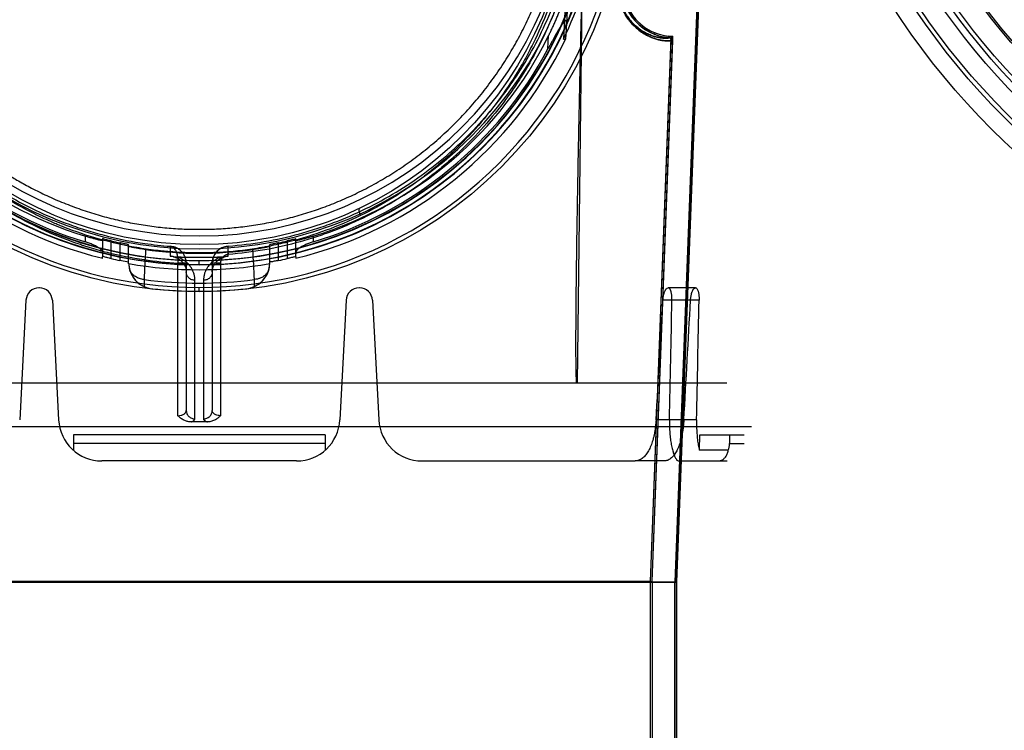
# Model space of a CAD drawing. Header units: millimetres. Extents: x 0 to 297, y 0 to 210.
# Tile 190 of 256: x 56.14 to 57.051, y 159.338 to 159.995. Entities that reach past the tile are written whole.
import ezdxf

# ---------------------------------------------------------------- set-up
doc = ezdxf.new("R2010")
doc.units = ezdxf.units.MM
doc.header["$LTSCALE"] = 16.335
doc.layers.get('0').update_dxf_attribs({"linetype": 'CONTINUOUS'})
for name, color, linetype in [('AXES_REF', 7, 'CONTINUOUS'), ('INTFCLR_1', 7, 'CONTINUOUS'), ('INTFCLR_144815', 7, 'CONTINUOUS'), ('INTFCLR_72935', 7, 'CONTINUOUS')]:
    doc.layers.add(name, color=color, linetype=linetype)

msp = doc.modelspace()

# ---------------------------------------------------------------- linework, layer by layer
at = {"color": 7, "linetype": 'Continuous'}
for centre, radius in [((57.5224, 154.5393), 7.75666), ((57.5224, 154.5393), 7.756), ((57.5224, 154.5393), 7.70633), ((57.5224, 160.3777), 0.684), ((57.5224, 160.3777), 0.668), ((57.5224, 160.3777), 0.6464), ((57.5224, 160.3777), 0.64), ((57.5224, 160.3777), 0.636), ((57.5224, 160.3777), 0.616), ((57.5224, 160.3777), 0.6144)]:
    msp.add_circle(centre, radius, dxfattribs=at)
at = {"color": 9, "linetype": 'Continuous'}
msp.add_circle((57.5224, 160.3777), 0.664, dxfattribs=at)
at = {"color": 7, "linetype": 'Continuous'}
msp.add_arc((57.5224, 154.5393), 7.68, 278.277129, 261.722871, dxfattribs=at)
at = {"layer": 'AXES_REF', "color": 9, "linetype": 'Continuous'}
msp.add_circle((57.5224, 154.5393), 7.07561, dxfattribs=at)
at = {"layer": 'INTFCLR_1', "color": 6, "linetype": 'Continuous'}
for p, q in [((56.78753, 160.5621), (56.74601, 159.47531)), ((56.78894, 160.56203), (56.74742, 159.47529)), ((56.72342, 159.47575), (56.74254, 159.97614)), ((56.72483, 159.47572), (56.74394, 159.97608)), ((55.86493, 159.47529), (56.74742, 159.47529)), ((55.88893, 159.47575), (56.72342, 159.47575)), ((56.72342, 159.02121), (56.72342, 159.47575)), ((56.72342, 159.47573), (56.72483, 159.47573)), ((56.72483, 159.47573), (56.72483, 159.02121)), ((56.74601, 157.33929), (56.74601, 159.4753)), ((56.74742, 159.4753), (56.74601, 159.4753)), ((56.74742, 157.33929), (56.74742, 159.47529))]:
    msp.add_line(p, q, dxfattribs=at)
at = {"layer": 'INTFCLR_1', "color": 9, "linetype": 'Continuous'}
for p, q in [((56.74035, 159.97862), (56.74047, 159.98003)), ((56.74394, 159.97608), (56.74254, 159.97614))]:
    msp.add_line(p, q, dxfattribs=at)
msp.add_circle((56.30618, 160.1313), 0.344, dxfattribs=at)
at = {"layer": 'INTFCLR_1', "color": 6, "linetype": 'Continuous'}
for centre, radius, start, end in [((56.74448, 160.02603), 0.04758, 177.81203, 265.01975), ((56.74448, 160.02603), 0.04617, 177.81203, 265.01975), ((56.74014, 159.97623), 0.0024, 357.808, 85.0163), ((56.74014, 159.97623), 0.00381, 357.808, 85.01708)]:
    msp.add_arc(centre, radius, start, end, dxfattribs=at)
at = {"layer": 'INTFCLR_1', "color": 9, "linetype": 'Continuous'}
for points, knots in [([(56.15689, 160.44914), (56.15947, 160.45039), (56.16468, 160.45285), (56.17524, 160.45751), (56.19414, 160.465), (56.21647, 160.47193), (56.23648, 160.47648), (56.24667, 160.47838), (56.25256, 160.47936), (56.26731, 160.48161), (56.29256, 160.48396), (56.32239, 160.48358), (56.34168, 160.48181), (56.35059, 160.4807), (56.35652, 160.47988), (56.37258, 160.47733), (56.39833, 160.47151), (56.42326, 160.4631), (56.43801, 160.45706), (56.44331, 160.45477), (56.45116, 160.45126), (56.46768, 160.44325), (56.49188, 160.42922), (56.51442, 160.41305), (56.52817, 160.40161), (56.53434, 160.39617), (56.5384, 160.3925), (56.54928, 160.38231), (56.566, 160.3647), (56.58599, 160.33934), (56.60066, 160.31674), (56.60986, 160.30018), (56.61484, 160.29044), (56.62204, 160.2755), (56.63162, 160.25221), (56.63986, 160.2252), (56.64399, 160.20707), (56.64567, 160.19849), (56.64674, 160.19267), (56.64939, 160.1765), (56.65149, 160.15559), (56.65201, 160.13453), (56.65186, 160.12387), (56.65166, 160.11774), (56.65097, 160.10256), (56.64894, 160.08295), (56.64519, 160.06217), (56.64293, 160.05193), (56.64154, 160.04612), (56.63936, 160.0375), (56.63573, 160.02482), (56.6283, 160.00299), (56.61941, 159.98198), (56.61041, 159.96435), (56.60496, 159.95454), (56.59653, 159.9402), (56.58273, 159.91959), (56.56187, 159.894), (56.5445, 159.87636), (56.53221, 159.86528), (56.52379, 159.85804), (56.50855, 159.84588), (56.48535, 159.82996), (56.46557, 159.81907), (56.45535, 159.81409)], [0, 0, 0, 0, 0.007849, 0.015756, 0.031597, 0.063481, 0.079626, 0.08777, 0.091863, 0.095966, 0.128601, 0.161144, 0.1775, 0.181606, 0.185715, 0.19389, 0.226106, 0.257861, 0.265773, 0.269729, 0.273679, 0.289316, 0.319969, 0.350132, 0.365145, 0.368898, 0.372652, 0.380132, 0.4097, 0.43901, 0.468442, 0.483336, 0.490852, 0.498397, 0.528733, 0.55969, 0.575573, 0.5796, 0.583649, 0.591766, 0.624461, 0.641049, 0.649425, 0.653635, 0.657838, 0.691042, 0.707462, 0.715648, 0.719738, 0.723825, 0.739972, 0.755825, 0.786932, 0.802323, 0.810003, 0.817649, 0.847851, 0.877797, 0.907903, 0.915501, 0.923101, 0.938303, 0.968875, 1, 1, 1, 1]), ([(56.45535, 159.81409), (56.44497, 159.80903), (56.42358, 159.79991), (56.39571, 159.79126), (56.3771, 159.78703), (56.36836, 159.78534), (56.36248, 159.78429), (56.34634, 159.78172), (56.31964, 159.77924), (56.29281, 159.77959), (56.27646, 159.78088), (56.27048, 159.78148), (56.26158, 159.78248), (56.24257, 159.78525), (56.21389, 159.79176), (56.1903, 159.79974), (56.1768, 159.80519), (56.17146, 159.80743), (56.16226, 159.81149), (56.14442, 159.82017), (56.12011, 159.83433), (56.09966, 159.84906), (56.08781, 159.85875), (56.08356, 159.86234), (56.07729, 159.86778), (56.06417, 159.87987), (56.04538, 159.89982), (56.02514, 159.9258), (56.01254, 159.94552), (56.00571, 159.95758), (56.003, 159.96249), (55.99839, 159.97121), (55.98975, 159.9891), (55.98129, 160.01039), (55.97431, 160.03249), (55.96828, 160.05549), (55.96286, 160.08514), (55.9608, 160.1108), (55.96046, 160.12601), (55.9604, 160.13213), (55.9605, 160.14277), (55.9615, 160.16374), (55.96406, 160.18449), (55.96706, 160.20051), (55.96824, 160.20627), (55.97011, 160.21477), (55.97325, 160.22729), (55.97819, 160.2436), (55.98566, 160.2646), (55.99343, 160.28238), (56.00091, 160.2971), (56.00609, 160.30672), (56.01563, 160.32308), (56.03078, 160.34537), (56.05133, 160.37033), (56.06845, 160.3876), (56.07957, 160.39757), (56.08372, 160.40116), (56.09003, 160.40649), (56.1041, 160.41767), (56.12713, 160.43342), (56.14676, 160.4442), (56.15689, 160.44914)], [0, 0, 0, 0, 0.031606, 0.063541, 0.079757, 0.083844, 0.087932, 0.096091, 0.128599, 0.161199, 0.16941, 0.173526, 0.177634, 0.193938, 0.226105, 0.258014, 0.262001, 0.265973, 0.273871, 0.289503, 0.320291, 0.350775, 0.358393, 0.362204, 0.366006, 0.381117, 0.411045, 0.440926, 0.47118, 0.475013, 0.478858, 0.486558, 0.501998, 0.53324, 0.549182, 0.565432, 0.598332, 0.631573, 0.635773, 0.63998, 0.648349, 0.664897, 0.697432, 0.705494, 0.709518, 0.713525, 0.729332, 0.744851, 0.760155, 0.790361, 0.797875, 0.805379, 0.820265, 0.849707, 0.879054, 0.908684, 0.916183, 0.91995, 0.923718, 0.938799, 0.96913, 1, 1, 1, 1]), ([(56.74254, 159.97614), (56.74253, 159.97603), (56.74214, 159.97581), (56.74095, 159.97562), (56.73897, 159.97556), (56.73645, 159.97573), (56.73381, 159.97608), (56.73069, 159.97672), (56.7278, 159.97756), (56.72527, 159.97846), (56.7224, 159.97964), (56.71853, 159.98158), (56.71365, 159.98472), (56.7095, 159.98819), (56.70612, 159.99167), (56.70347, 159.99485), (56.70136, 159.99787), (56.69973, 160.00059), (56.69806, 160.0037), (56.69656, 160.00711), (56.69547, 160.01032), (56.69488, 160.01231), (56.69433, 160.01443), (56.69387, 160.01663), (56.69352, 160.0189), (56.69308, 160.02249), (56.69298, 160.02554), (56.69307, 160.02798)], [0, 0, 0, 0, 0.004155, 0.013258, 0.048124, 0.074832, 0.107709, 0.147029, 0.19327, 0.219188, 0.246972, 0.308569, 0.37948, 0.462232, 0.509064, 0.559896, 0.615697, 0.64592, 0.677862, 0.746649, 0.784116, 0.803778, 0.823899, 0.865545, 0.887177, 0.909299, 1, 1, 1, 1]), ([(56.74035, 159.97862), (56.74034, 159.97851), (56.73998, 159.9783), (56.73884, 159.97809), (56.73696, 159.97802), (56.73457, 159.97817), (56.73206, 159.97849), (56.7291, 159.9791), (56.72636, 159.97988), (56.72396, 159.98074), (56.72123, 159.98186), (56.71756, 159.9837), (56.71292, 159.98669), (56.70897, 159.98999), (56.70576, 159.99331), (56.70324, 159.99635), (56.70124, 159.99923), (56.69968, 160.00183), (56.6981, 160.00479), (56.69667, 160.00805), (56.69563, 160.01111), (56.69507, 160.01302), (56.69455, 160.01504), (56.69411, 160.01714), (56.69378, 160.01931), (56.69336, 160.02274), (56.69326, 160.02565), (56.69335, 160.02798)], [0, 0, 0, 0, 0.004254, 0.013361, 0.048125, 0.074728, 0.107477, 0.146652, 0.192739, 0.218578, 0.246284, 0.307737, 0.37853, 0.461214, 0.50804, 0.558892, 0.614745, 0.645008, 0.677002, 0.745928, 0.783484, 0.803197, 0.823372, 0.865134, 0.88683, 0.909017, 1, 1, 1, 1]), ([(56.45535, 159.81409), (56.45474, 159.81555), (56.45403, 159.81749), (56.45394, 159.82065), (56.45467, 159.821)], [0, 0, 0, 0, 0.664388, 1, 1, 1, 1])]:
    msp.add_open_spline(points, degree=3, knots=knots, dxfattribs=at)
at = {"layer": 'INTFCLR_144815', "color": 9, "linetype": 'Continuous'}
for p, q in [((56.66113, 160.10952), (56.65557, 159.6593)), ((56.64759, 160.02603), (56.64583, 159.99169)), ((56.62861, 159.96814), (56.62924, 159.98046)), ((56.20088, 159.78977), (56.20088, 159.79504)), ((56.21688, 159.79257), (56.21688, 159.77607)), ((56.22488, 159.77434), (56.22488, 159.79075)), ((56.23288, 159.78898), (56.23288, 159.77265)), ((56.24088, 159.76945), (56.24088, 159.78726)), ((56.37147, 159.76945), (56.37147, 159.78726)), ((56.37947, 159.77265), (56.37947, 159.78898)), ((56.38747, 159.79075), (56.38747, 159.77434)), ((56.39547, 159.77607), (56.39547, 159.79257)), ((56.41147, 159.79504), (56.41147, 159.78977)), ((56.27938, 159.78576), (56.27936, 159.77658)), ((56.333, 159.77658), (56.33297, 159.7859)), ((56.2865, 159.77058), (56.28648, 159.76986)), ((56.28648, 159.62913), (56.28648, 159.76986)), ((56.29418, 159.76994), (56.29418, 159.63392)), ((56.30618, 159.76882), (56.30618, 159.77275)), ((56.31818, 159.76994), (56.31818, 159.63392)), ((56.32587, 159.77022), (56.32587, 159.62913)), ((56.25514, 159.75504), (56.25517, 159.74849)), ((56.30218, 159.62621), (56.30218, 159.75429)), ((56.31018, 159.75429), (56.31018, 159.62621)), ((56.35718, 159.74849), (56.35721, 159.75504)), ((56.26229, 159.74655), (56.26234, 159.74655)), ((56.30618, 159.74368), (56.30618, 159.74761)), ((56.35001, 159.74655), (56.35006, 159.74655)), ((56.76509, 159.7473), (56.73964, 159.7473)), ((56.76837, 159.73593), (56.73493, 159.73593)), ((56.76602, 159.62521), (56.72857, 159.62521)), ((56.4225, 159.6033), (56.18985, 159.6033)), ((56.79657, 159.6033), (56.81018, 159.6033)), ((56.39622, 159.5873), (56.21613, 159.5873)), ((56.7359, 159.5873), (56.70911, 159.5873)), ((56.74965, 159.5873), (56.79418, 159.5873))]:
    msp.add_line(p, q, dxfattribs=at)
at = {"layer": 'INTFCLR_144815', "color": 6, "linetype": 'Continuous'}
for p, q in [((56.64541, 160.02565), (56.64293, 159.97713)), ((56.64584, 159.99171), (56.64478, 159.97712)), ((56.64293, 159.97713), (56.64417, 159.97713)), ((56.21688, 159.77463), (56.21688, 159.77607)), ((56.24088, 159.771), (56.23288, 159.77265)), ((56.24095, 159.76939), (56.24088, 159.76945)), ((56.24102, 159.76976), (56.24095, 159.76939)), ((56.28198, 159.77616), (56.28024, 159.77649)), ((56.28616, 159.77559), (56.32619, 159.77559)), ((56.333, 159.77658), (56.33124, 159.77635)), ((56.3714, 159.76939), (56.37134, 159.76976)), ((56.37147, 159.76945), (56.3714, 159.76939)), ((56.39547, 159.77607), (56.39547, 159.77463)), ((56.1584, 159.7473), (56.15795, 159.7473)), ((56.4544, 159.7473), (56.45395, 159.7473)), ((56.14597, 159.73593), (56.14016, 159.62521)), ((56.17039, 159.73593), (56.17619, 159.62521)), ((56.44197, 159.73593), (56.43616, 159.62521)), ((56.46639, 159.73593), (56.47219, 159.62521)), ((56.79405, 159.6593), (55.8183, 159.6593)), ((55.79569, 159.6193), (56.81667, 159.6193)), ((56.18985, 159.6113), (56.18985, 159.59715)), ((56.4225, 159.6113), (56.18985, 159.6113)), ((56.4225, 159.6113), (56.4225, 159.59715)), ((56.76865, 159.59715), (56.76916, 159.6113)), ((56.76916, 159.6113), (56.81018, 159.6113)), ((56.79657, 159.6113), (56.79657, 159.6033)), ((56.7953, 159.59715), (56.76865, 159.59715)), ((56.51213, 159.5873), (56.70911, 159.5873))]:
    msp.add_line(p, q, dxfattribs=at)
at = {"layer": 'INTFCLR_144815', "color": 9, "linetype": 'Continuous'}
msp.add_circle((56.30618, 160.1393), 0.39562, dxfattribs=at)
for centre, radius, start, end in [((56.30618, 160.13923), 0.39162, 179.98979, 0.01021), ((56.30618, 160.13948), 0.37099, 180.02823, 359.97177), ((56.30618, 160.13926), 0.37044, 179.99334, 0.00666), ((56.30618, 160.13941), 0.36699, 180.01764, 359.98236), ((56.30618, 160.13919), 0.36644, 179.98235, 0.01765), ((62.14918, 159.46204), 5.90132, 176.884834, 177.154064), ((50.50693, 159.4643), 5.85751, 2.845058, 3.116302), ((56.30618, 160.1393), 0.38763, 262.43413, 277.56587)]:
    msp.add_arc(centre, radius, start, end, dxfattribs=at)
at = {"layer": 'INTFCLR_144815', "color": 6, "linetype": 'Continuous'}
for centre, radius, start, end in [((56.30618, 160.1393), 0.356, 180.05101, 359.94899), ((56.30618, 160.1393), 0.344, 180, 360), ((56.30618, 160.1393), 0.37377, 334.28664, 348.71221), ((56.30618, 160.1393), 0.36, 206.18132, 252.99369), ((56.30618, 160.1393), 0.36, 287.00631, 333.81868), ((56.30618, 160.1393), 0.37544, 205.59168, 256.24143), ((56.30618, 160.1393), 0.37544, 283.75857, 334.40832), ((56.30618, 160.1393), 0.36505, 207.96066, 253.23575), ((56.30618, 160.1393), 0.36505, 286.76425, 332.03934), ((56.30618, 160.1393), 0.35791, 256.87173, 258.1834), ((56.30618, 160.1393), 0.35791, 281.8166, 283.12827), ((56.30618, 160.1393), 0.36, 262.08132, 277.91868), ((56.30618, 160.1393), 0.37391, 257.4429, 258.69588), ((56.26499, 159.77042), 0.02406, 182.45064, 197.10094), ((56.265, 159.77039), 0.02399, 181.50891, 263.63515), ((56.30618, 160.1393), 0.37524, 260, 280), ((56.30618, 160.1393), 0.36371, 265.77113, 274.22887), ((56.34735, 159.77039), 0.02399, 276.36487, 358.4911), ((56.34737, 159.77042), 0.02406, 342.89696, 357.55305), ((56.30618, 160.1393), 0.37391, 281.30412, 282.5571), ((56.26493, 159.77041), 0.024, 197.11863, 245.99454), ((56.34742, 159.77041), 0.024, 294.00662, 342.88024), ((56.15795, 159.7353), 0.012, 90, 177), ((56.1584, 159.7353), 0.012, 3, 90), ((56.26496, 159.77045), 0.02405, 245.96912, 263.61903), ((56.30618, 160.1393), 0.39519, 263.62775, 276.37225), ((56.34739, 159.77046), 0.02406, 276.38442, 294.0274), ((56.45395, 159.7353), 0.012, 90, 177), ((56.4544, 159.7353), 0.012, 3, 90), ((56.21613, 159.6273), 0.04, 183, 270), ((56.39622, 159.6273), 0.04, 270, 357), ((56.51213, 159.6273), 0.04, 183, 270), ((56.78094, 159.60331), 0.01563, 336.8007, 359.97419)]:
    msp.add_arc(centre, radius, start, end, dxfattribs=at)
at = {"layer": 'INTFCLR_144815', "color": 7, "linetype": 'Continuous'}
msp.add_arc((56.33418, 159.76994), 0.016, 94.34952, 179.98558, dxfattribs=at)
at = {"layer": 'INTFCLR_144815', "color": 6, "linetype": 'Continuous'}
for centre, major_axis, ratio, start_param, end_param in [((56.30618, 175.7006), (0, 19.37135), 0.039078, -2.549643, -2.539476), ((56.30618, 165.54243), (0, 12.60267), 0.039078, -2.059545, -2.04962), ((56.30618, 176.24975), (0, 20.19549), 0.039078, -2.537787, -2.528198), ((56.30618, 166.09157), (0, 13.42681), 0.039078, -2.073277, -2.063892), ((56.30618, 159.48225), (0.50568, 0), 0.2791, 7.838988, 7.868975)]:
    msp.add_ellipse(centre, major_axis=major_axis, ratio=ratio, start_param=start_param, end_param=end_param, dxfattribs=at)
for points, knots in [([(55.97032, 160.1393), (55.97033, 160.13439), (55.97055, 160.12456), (55.97152, 160.10982), (55.97313, 160.09507), (55.97541, 160.08026), (55.97838, 160.06536), (55.98208, 160.05033), (55.98657, 160.03517), (55.99188, 160.01989), (55.99793, 160.00489), (56.00433, 159.99094), (56.01064, 159.97865), (56.01652, 159.96817), (56.02197, 159.95918), (56.02699, 159.95142), (56.0316, 159.94468), (56.0358, 159.93881), (56.03963, 159.9337), (56.0431, 159.92923), (56.04626, 159.92528), (56.04936, 159.92152), (56.05255, 159.91777), (56.05578, 159.91408), (56.05882, 159.9107), (56.06154, 159.90776), (56.06397, 159.9052), (56.06613, 159.90295), (56.06816, 159.90088), (56.07023, 159.89882), (56.07249, 159.89659), (56.07502, 159.89414), (56.07787, 159.89145), (56.08108, 159.8885), (56.08469, 159.88526), (56.08876, 159.88172), (56.09336, 159.87785), (56.09857, 159.87364), (56.10447, 159.86907), (56.1112, 159.86411), (56.1189, 159.85873), (56.12779, 159.85292), (56.13805, 159.84668), (56.15001, 159.84003), (56.16376, 159.83313), (56.17886, 159.82646), (56.19463, 159.82044), (56.21049, 159.81527), (56.2264, 159.81094), (56.24235, 159.80744), (56.25833, 159.80473), (56.2743, 159.80281), (56.29025, 159.80167), (56.30088, 159.80142), (56.30618, 159.80142)], [0, 0, 0, 0, 0.027843, 0.055729, 0.0837, 0.111979, 0.140633, 0.169847, 0.199686, 0.230233, 0.261559, 0.291326, 0.317258, 0.339821, 0.35948, 0.37686, 0.392208, 0.405789, 0.417775, 0.428414, 0.437851, 0.446463, 0.456046, 0.465752, 0.474299, 0.481796, 0.488459, 0.494325, 0.499472, 0.504892, 0.510881, 0.517494, 0.524864, 0.533084, 0.542211, 0.552379, 0.563667, 0.576283, 0.590323, 0.605983, 0.623666, 0.643617, 0.666177, 0.691756, 0.721164, 0.753357, 0.785315, 0.816822, 0.847918, 0.878785, 0.909337, 0.939773, 0.969957, 1, 1, 1, 1]), ([(56.30618, 159.80142), (56.30886, 159.80142), (56.31423, 159.80148), (56.32228, 159.80177), (56.33033, 159.80226), (56.33837, 159.80294), (56.34642, 159.80382), (56.35447, 159.80489), (56.36251, 159.80617), (56.37055, 159.80764), (56.37858, 159.80932), (56.38661, 159.81121), (56.39462, 159.8133), (56.40263, 159.81561), (56.41063, 159.81812), (56.41861, 159.82086), (56.42657, 159.82382), (56.43451, 159.827), (56.44242, 159.83041), (56.45031, 159.83405), (56.45815, 159.83793), (56.46595, 159.84204), (56.47371, 159.84639), (56.4814, 159.85098), (56.48903, 159.85581), (56.49659, 159.86089), (56.50406, 159.86621), (56.51143, 159.87178), (56.51869, 159.87758), (56.52583, 159.88362), (56.53284, 159.88988), (56.53969, 159.89637), (56.54639, 159.90307), (56.5529, 159.90997), (56.55922, 159.91705), (56.56533, 159.9243), (56.57123, 159.93171), (56.57689, 159.93924), (56.58231, 159.9469), (56.58748, 159.95464), (56.5924, 159.96246), (56.59705, 159.97033), (56.60145, 159.97824), (56.60558, 159.98617), (56.60945, 159.99409), (56.61306, 160.002), (56.61643, 160.00988), (56.61955, 160.01774), (56.62244, 160.02557), (56.6251, 160.03336), (56.62754, 160.04111), (56.62977, 160.04883), (56.63179, 160.05652), (56.63362, 160.06416), (56.63525, 160.07177), (56.6367, 160.07935), (56.63797, 160.0869), (56.63906, 160.09442), (56.63997, 160.10192), (56.64072, 160.1094), (56.6413, 160.11688), (56.64172, 160.12435), (56.64197, 160.13182), (56.64203, 160.13681), (56.64203, 160.1393)], [0, 0, 0, 0, 0.015212, 0.030431, 0.045667, 0.060928, 0.076222, 0.091556, 0.10694, 0.12238, 0.137885, 0.153462, 0.16912, 0.184865, 0.200705, 0.216645, 0.232694, 0.248855, 0.265137, 0.281542, 0.298076, 0.314741, 0.33154, 0.348474, 0.365542, 0.382744, 0.400075, 0.41753, 0.4351, 0.452774, 0.470541, 0.488383, 0.506283, 0.524217, 0.542164, 0.560097, 0.577989, 0.595814, 0.613542, 0.631149, 0.648609, 0.665902, 0.683005, 0.699898, 0.716561, 0.732992, 0.74919, 0.765164, 0.780921, 0.796475, 0.811835, 0.827015, 0.842026, 0.85688, 0.871586, 0.88616, 0.900615, 0.914969, 0.929241, 0.943448, 0.957609, 0.971743, 0.985867, 1, 1, 1, 1]), ([(56.62924, 159.98046), (56.62978, 159.98157), (56.63088, 159.98382), (56.63251, 159.98729), (56.63415, 159.99086), (56.63575, 159.99449), (56.63731, 159.99811), (56.63878, 160.00164), (56.64013, 160.00498), (56.64132, 160.00804), (56.64235, 160.01074), (56.64322, 160.01308), (56.64396, 160.01511), (56.64458, 160.01687), (56.64511, 160.01838), (56.64557, 160.0197), (56.64602, 160.02107), (56.64657, 160.02252), (56.64681, 160.02395), (56.64833, 160.02616), (56.64759, 160.02603)], [0, 0, 0, 0, 0.075028, 0.153189, 0.2335, 0.314736, 0.39538, 0.473764, 0.548071, 0.615426, 0.673893, 0.724368, 0.76795, 0.805581, 0.838061, 0.866, 0.889911, 0.927583, 0.954186, 1, 1, 1, 1]), ([(56.65514, 159.6593), (56.6551, 159.65972), (56.65504, 159.6606), (56.65496, 159.66199), (56.65489, 159.66353), (56.65482, 159.66523), (56.65477, 159.66709), (56.65472, 159.66913), (56.65468, 159.67136), (56.65464, 159.67378), (56.6546, 159.67643), (56.65457, 159.67931), (56.65455, 159.68244), (56.65453, 159.68585), (56.65452, 159.68955), (56.65451, 159.69357), (56.65452, 159.69794), (56.65452, 159.70268), (56.65454, 159.70783), (56.65457, 159.71343), (56.6546, 159.71951), (56.65465, 159.72612), (56.65471, 159.7333), (56.65479, 159.7411), (56.65487, 159.74959), (56.65498, 159.75882), (56.65511, 159.76886), (56.65525, 159.77979), (56.65542, 159.7917), (56.65562, 159.80466), (56.65585, 159.8188), (56.65611, 159.83422), (56.65641, 159.85105), (56.65675, 159.86943), (56.65714, 159.88952), (56.65759, 159.9115), (56.6581, 159.93555), (56.65868, 159.96191), (56.65935, 159.99084), (56.65984, 160.011), (56.6601, 160.02156)], [0, 0, 0, 0, 0.003464, 0.007315, 0.01157, 0.016251, 0.021384, 0.026997, 0.033127, 0.039813, 0.047097, 0.055027, 0.063654, 0.073034, 0.083227, 0.094299, 0.106326, 0.119389, 0.133577, 0.14899, 0.165735, 0.183928, 0.203697, 0.22518, 0.248542, 0.273959, 0.301612, 0.331704, 0.364474, 0.400178, 0.439092, 0.481537, 0.527863, 0.57846, 0.633761, 0.694248, 0.760453, 0.832985, 0.912555, 1, 1, 1, 1]), ([(56.64583, 159.99169), (56.64587, 159.99217), (56.64586, 159.99298), (56.64579, 159.99455), (56.64422, 159.9944), (56.64339, 159.99333), (56.6424, 159.99219), (56.64137, 159.9907), (56.64042, 159.98926), (56.63952, 159.9878), (56.6387, 159.98644), (56.63778, 159.98487), (56.63675, 159.98308), (56.63561, 159.98106), (56.63436, 159.97881), (56.63302, 159.97637), (56.6316, 159.97374), (56.63012, 159.97098), (56.62912, 159.9691), (56.62861, 159.96814)], [0, 0, 0, 0, 0.042108, 0.077133, 0.1095, 0.146799, 0.194541, 0.241234, 0.304895, 0.344659, 0.390621, 0.443391, 0.503384, 0.570825, 0.645529, 0.726883, 0.814136, 0.90581, 1, 1, 1, 1]), ([(56.21688, 159.79084), (56.21688, 159.79031), (56.21492, 159.79146), (56.21376, 159.79143), (56.21224, 159.79187), (56.21094, 159.79218), (56.20948, 159.79257), (56.20791, 159.793), (56.20625, 159.79346), (56.20451, 159.79396), (56.20271, 159.79449), (56.2015, 159.79485), (56.20088, 159.79504)], [0, 0, 0, 0, 0.094652, 0.210363, 0.283555, 0.366209, 0.457034, 0.555573, 0.660385, 0.770398, 0.884096, 1, 1, 1, 1]), ([(56.21688, 159.77998), (56.21688, 159.78045), (56.21651, 159.78138), (56.21566, 159.78239), (56.2147, 159.78326), (56.21366, 159.78405), (56.21245, 159.78485), (56.21108, 159.78564), (56.20957, 159.78642), (56.20796, 159.78717), (56.20625, 159.78789), (56.20449, 159.78857), (56.2027, 159.7892), (56.20149, 159.78959), (56.20088, 159.78977)], [0, 0, 0, 0, 0.072537, 0.145982, 0.205315, 0.272746, 0.347804, 0.429705, 0.517462, 0.609904, 0.705744, 0.803617, 0.902147, 1, 1, 1, 1]), ([(56.22488, 159.79075), (56.22453, 159.79083), (56.22383, 159.791), (56.22249, 159.7913), (56.22086, 159.79176), (56.21922, 159.79183), (56.21688, 159.79335), (56.21688, 159.79257)], [0, 0, 0, 0, 0.132844, 0.263378, 0.507634, 0.714909, 1, 1, 1, 1]), ([(56.24088, 159.78726), (56.24088, 159.78762), (56.23958, 159.7874), (56.23851, 159.78788), (56.23679, 159.78814), (56.23528, 159.78848), (56.23393, 159.78876), (56.23324, 159.7889), (56.23288, 159.78898)], [0, 0, 0, 0, 0.132946, 0.290272, 0.496687, 0.738969, 0.868292, 1, 1, 1, 1]), ([(56.37947, 159.78898), (56.37912, 159.7889), (56.37842, 159.78876), (56.37707, 159.78848), (56.37556, 159.78814), (56.37384, 159.78788), (56.37277, 159.7874), (56.37147, 159.78762), (56.37147, 159.78726)], [0, 0, 0, 0, 0.131659, 0.26102, 0.503336, 0.709971, 0.867338, 1, 1, 1, 1]), ([(56.39547, 159.79257), (56.39547, 159.79292), (56.39416, 159.79213), (56.39312, 159.79214), (56.3914, 159.79164), (56.38988, 159.79132), (56.38852, 159.79099), (56.38782, 159.79083), (56.38747, 159.79075)], [0, 0, 0, 0, 0.129117, 0.285328, 0.492152, 0.736355, 0.86696, 1, 1, 1, 1]), ([(56.41147, 159.79504), (56.41086, 159.79485), (56.40964, 159.79449), (56.40784, 159.79396), (56.4061, 159.79346), (56.40443, 159.79299), (56.40286, 159.79257), (56.4014, 159.79218), (56.4001, 159.79186), (56.39858, 159.79143), (56.39742, 159.79146), (56.39547, 159.79032), (56.39547, 159.79084)], [0, 0, 0, 0, 0.11577, 0.229644, 0.339892, 0.444916, 0.543679, 0.634698, 0.717445, 0.790614, 0.906055, 1, 1, 1, 1]), ([(56.41147, 159.78977), (56.41088, 159.78959), (56.40972, 159.78922), (56.40799, 159.78862), (56.40629, 159.78797), (56.40465, 159.78728), (56.40307, 159.78656), (56.4016, 159.78581), (56.40024, 159.78505), (56.39903, 159.78428), (56.39797, 159.78352), (56.39687, 159.78257), (56.39588, 159.78149), (56.39547, 159.78043), (56.39547, 159.77998)], [0, 0, 0, 0, 0.094411, 0.188973, 0.283342, 0.375792, 0.46546, 0.551126, 0.631657, 0.706146, 0.773699, 0.833738, 0.930349, 1, 1, 1, 1]), ([(56.25658, 159.78273), (56.25599, 159.78281), (56.25481, 159.78298), (56.25307, 159.78324), (56.25137, 159.78351), (56.24974, 159.78377), (56.24821, 159.78404), (56.24678, 159.78429), (56.24549, 159.78454), (56.24399, 159.78478), (56.2428, 159.78532), (56.24088, 159.78502), (56.24088, 159.78555)], [0, 0, 0, 0, 0.112443, 0.223468, 0.33158, 0.435316, 0.53342, 0.624661, 0.708034, 0.782373, 0.900771, 1, 1, 1, 1]), ([(56.37147, 159.78555), (56.37147, 159.78502), (56.36955, 159.78532), (56.36836, 159.78477), (56.36685, 159.78454), (56.36557, 159.78429), (56.36414, 159.78404), (56.3626, 159.78377), (56.36098, 159.78351), (56.35928, 159.78324), (56.35754, 159.78298), (56.35636, 159.78281), (56.35577, 159.78273)], [0, 0, 0, 0, 0.099657, 0.218185, 0.292539, 0.375875, 0.467045, 0.565104, 0.668813, 0.776821, 0.887679, 1, 1, 1, 1]), ([(56.22488, 159.77434), (56.22453, 159.77442), (56.22383, 159.77457), (56.22249, 159.77486), (56.22086, 159.77531), (56.21922, 159.77536), (56.21688, 159.77685), (56.21688, 159.77607)], [0, 0, 0, 0, 0.132666, 0.263032, 0.507053, 0.71431, 1, 1, 1, 1]), ([(56.28616, 159.77559), (56.28574, 159.77559), (56.28485, 159.77563), (56.28345, 159.77583), (56.28249, 159.77604), (56.28198, 159.77616)], [0, 0, 0, 0, 0.298619, 0.630232, 1, 1, 1, 1]), ([(56.33037, 159.77616), (56.32986, 159.77604), (56.3289, 159.77583), (56.3275, 159.77563), (56.32661, 159.77559), (56.32619, 159.77559)], [0, 0, 0, 0, 0.36917, 0.701355, 1, 1, 1, 1]), ([(56.37947, 159.77265), (56.37912, 159.77258), (56.37808, 159.77237), (56.37648, 159.77203), (56.37461, 159.77175), (56.37326, 159.7712), (56.37147, 159.77155), (56.37147, 159.771)], [0, 0, 0, 0, 0.131533, 0.385401, 0.611667, 0.795278, 1, 1, 1, 1]), ([(56.39547, 159.77607), (56.39547, 159.77642), (56.39415, 159.77565), (56.39311, 159.77567), (56.39139, 159.77519), (56.38988, 159.77488), (56.38852, 159.77457), (56.38782, 159.77442), (56.38747, 159.77434)], [0, 0, 0, 0, 0.129494, 0.285932, 0.492788, 0.736757, 0.867174, 1, 1, 1, 1]), ([(56.73493, 159.73593), (56.73495, 159.73633), (56.73502, 159.73714), (56.73515, 159.73833), (56.73533, 159.7395), (56.73556, 159.74063), (56.73582, 159.7417), (56.73612, 159.74272), (56.73646, 159.74367), (56.73682, 159.74452), (56.73721, 159.74527), (56.7377, 159.74604), (56.73839, 159.74686), (56.73919, 159.7473), (56.73964, 159.7473)], [0, 0, 0, 0, 0.094333, 0.186969, 0.278449, 0.367421, 0.453162, 0.535157, 0.612862, 0.685186, 0.750546, 0.809328, 0.894703, 1, 1, 1, 1]), ([(56.74328, 159.73593), (56.74329, 159.73635), (56.74329, 159.73719), (56.74325, 159.73843), (56.74318, 159.73963), (56.74306, 159.74079), (56.74289, 159.7419), (56.74269, 159.74293), (56.74245, 159.74387), (56.74217, 159.74473), (56.74186, 159.74548), (56.74142, 159.74627), (56.74081, 159.74702), (56.74011, 159.7473), (56.7398, 159.7473)], [0, 0, 0, 0, 0.100465, 0.199367, 0.295806, 0.38867, 0.477251, 0.560814, 0.638569, 0.710087, 0.774495, 0.831939, 0.925614, 1, 1, 1, 1]), ([(56.76048, 159.73593), (56.7605, 159.73634), (56.76056, 159.73715), (56.7607, 159.73836), (56.76087, 159.73953), (56.76109, 159.74067), (56.76134, 159.74175), (56.76163, 159.74277), (56.76195, 159.74371), (56.7623, 159.74457), (56.76267, 159.74531), (56.76313, 159.74606), (56.76376, 159.74686), (56.76451, 159.7473), (56.76495, 159.7473)], [0, 0, 0, 0, 0.0962, 0.190631, 0.283722, 0.374118, 0.461022, 0.54387, 0.622044, 0.694481, 0.759635, 0.816851, 0.898173, 1, 1, 1, 1]), ([(56.76509, 159.7473), (56.76539, 159.7473), (56.76606, 159.74702), (56.76679, 159.74605), (56.76727, 159.74496), (56.7676, 159.74387), (56.76782, 159.74292), (56.76801, 159.74189), (56.76816, 159.74079), (56.76828, 159.73963), (56.76835, 159.73842), (56.76838, 159.73718), (56.76838, 159.73635), (56.76837, 159.73593)], [0, 0, 0, 0, 0.071007, 0.162974, 0.284549, 0.356475, 0.434855, 0.519186, 0.608646, 0.702407, 0.799593, 0.899076, 1, 1, 1, 1]), ([(56.29859, 159.62337), (56.29812, 159.62336), (56.29717, 159.62341), (56.29573, 159.62365), (56.29426, 159.62404), (56.29276, 159.62462), (56.29125, 159.62538), (56.2897, 159.62637), (56.28809, 159.62762), (56.28703, 159.6286), (56.28648, 159.62913)], [0, 0, 0, 0, 0.102635, 0.207436, 0.318189, 0.433637, 0.556034, 0.686701, 0.833208, 1, 1, 1, 1]), ([(56.32587, 159.62913), (56.32552, 159.62879), (56.32485, 159.62816), (56.32386, 159.62731), (56.32293, 159.62659), (56.32175, 159.62578), (56.32033, 159.62496), (56.31862, 159.62422), (56.31696, 159.62371), (56.31534, 159.62343), (56.31428, 159.62336), (56.31376, 159.62337)], [0, 0, 0, 0, 0.105485, 0.199428, 0.28466, 0.363518, 0.509047, 0.642911, 0.767975, 0.887199, 1, 1, 1, 1]), ([(56.72857, 159.62521), (56.72851, 159.62419), (56.72836, 159.62216), (56.72804, 159.61913), (56.72764, 159.61615), (56.72714, 159.61323), (56.72655, 159.61038), (56.72588, 159.60762), (56.72511, 159.60497), (56.72425, 159.60245), (56.7233, 159.60006), (56.72225, 159.59782), (56.72112, 159.59576), (56.7199, 159.59388), (56.71859, 159.59221), (56.7172, 159.59075), (56.71572, 159.58952), (56.71416, 159.58854), (56.71253, 159.58783), (56.71084, 159.58739), (56.70969, 159.5873), (56.70911, 159.5873)], [0, 0, 0, 0, 0.06661, 0.132711, 0.19824, 0.262977, 0.326101, 0.387982, 0.44796, 0.505979, 0.562102, 0.615508, 0.666833, 0.71539, 0.761566, 0.805358, 0.846867, 0.886652, 0.924856, 0.962476, 1, 1, 1, 1]), ([(56.75427, 159.62521), (56.75421, 159.62417), (56.75406, 159.6221), (56.75375, 159.61903), (56.75336, 159.61601), (56.75287, 159.61306), (56.75231, 159.6102), (56.75165, 159.60743), (56.75091, 159.60477), (56.75009, 159.60226), (56.7492, 159.59991), (56.74821, 159.5977), (56.74714, 159.59565), (56.74599, 159.59379), (56.74476, 159.59214), (56.74345, 159.59069), (56.74206, 159.58948), (56.74059, 159.58851), (56.73907, 159.58781), (56.7375, 159.58739), (56.73644, 159.5873), (56.7359, 159.5873)], [0, 0, 0, 0, 0.068908, 0.137058, 0.204518, 0.27085, 0.334779, 0.397616, 0.459127, 0.517438, 0.572505, 0.625918, 0.677609, 0.725149, 0.770874, 0.813793, 0.854336, 0.8929, 0.929663, 0.964746, 1, 1, 1, 1]), ([(56.74101, 159.62521), (56.74099, 159.62417), (56.74097, 159.62212), (56.74101, 159.61907), (56.74112, 159.61607), (56.74131, 159.61314), (56.74155, 159.6103), (56.74186, 159.60756), (56.74223, 159.60492), (56.74266, 159.6024), (56.74314, 159.60002), (56.74366, 159.5978), (56.74422, 159.59577), (56.74481, 159.59393), (56.74542, 159.59235), (56.74599, 159.59105), (56.74653, 159.59004), (56.74705, 159.5892), (56.7476, 159.58847), (56.74837, 159.58769), (56.74915, 159.5873), (56.74965, 159.5873)], [0, 0, 0, 0, 0.077195, 0.153047, 0.227861, 0.301089, 0.371822, 0.440763, 0.507237, 0.570862, 0.631449, 0.688253, 0.740695, 0.789181, 0.832214, 0.867131, 0.894636, 0.917692, 0.940562, 0.962679, 1, 1, 1, 1]), ([(56.76602, 159.62521), (56.76599, 159.62415), (56.76597, 159.62205), (56.76601, 159.61893), (56.76612, 159.61585), (56.7663, 159.61284), (56.76654, 159.60991), (56.76685, 159.60709), (56.76721, 159.60439), (56.76763, 159.60183), (56.76811, 159.59943), (56.76846, 159.59789), (56.76865, 159.59715)], [0, 0, 0, 0, 0.111971, 0.222747, 0.331945, 0.438969, 0.542937, 0.643665, 0.740168, 0.832078, 0.91891, 1, 1, 1, 1]), ([(56.7858, 159.5873), (56.7862, 159.5873), (56.78697, 159.58736), (56.78813, 159.58761), (56.78931, 159.58805), (56.79054, 159.58875), (56.79174, 159.58972), (56.79282, 159.59093), (56.79373, 159.59232), (56.79445, 159.59384), (56.79498, 159.59546), (56.79522, 159.59658), (56.7953, 159.59715)], [0, 0, 0, 0, 0.081313, 0.15473, 0.237219, 0.333868, 0.438394, 0.546741, 0.658619, 0.770417, 0.88402, 1, 1, 1, 1])]:
    msp.add_open_spline(points, degree=3, knots=knots, dxfattribs=at)
at = {"layer": 'INTFCLR_144815', "color": 9, "linetype": 'Continuous'}
for points, knots in [([(56.28648, 159.76986), (56.27599, 159.77046), (56.25403, 159.77273), (56.22673, 159.77822), (56.20868, 159.78329), (56.20042, 159.78588), (56.19493, 159.78769), (56.18008, 159.79287), (56.15648, 159.80277), (56.13152, 159.81621), (56.11486, 159.82678), (56.10557, 159.83315), (56.09193, 159.84299), (56.07672, 159.85538), (56.06245, 159.86876), (56.05456, 159.87669), (56.04302, 159.88883), (56.02677, 159.90803), (56.00744, 159.93557), (55.99339, 159.96005), (55.98529, 159.97666), (55.98174, 159.98453), (55.97941, 159.98982), (55.97325, 160.00455), (55.9645, 160.02939), (55.95804, 160.05503), (55.95498, 160.07103), (55.95396, 160.07695), (55.95252, 160.08586), (55.95014, 160.10401), (55.94905, 160.1208), (55.9488, 160.13158)], [0, 0, 0, 0, 0.057996, 0.121608, 0.153441, 0.161416, 0.169398, 0.185308, 0.24818, 0.310397, 0.341479, 0.357042, 0.372565, 0.434281, 0.465088, 0.480517, 0.495973, 0.557543, 0.619112, 0.681404, 0.713073, 0.721053, 0.729034, 0.745001, 0.809116, 0.874184, 0.890692, 0.89899, 0.907315, 0.940505, 1, 1, 1, 1]), ([(55.95398, 160.13148), (55.95421, 160.12113), (55.95528, 160.10504), (55.95761, 160.08765), (55.95902, 160.07912), (55.96003, 160.07346), (55.96303, 160.05815), (55.96938, 160.03361), (55.97799, 160.00985), (55.98404, 159.99578), (55.98633, 159.99071), (55.98983, 159.98318), (55.99781, 159.96727), (56.01166, 159.94384), (56.03069, 159.91748), (56.04669, 159.89913), (56.05805, 159.88752), (56.06582, 159.87994), (56.07991, 159.86711), (56.09489, 159.85526), (56.10832, 159.84586), (56.11749, 159.83976), (56.13393, 159.82963), (56.15855, 159.81676), (56.18181, 159.80729), (56.19644, 159.80234), (56.20185, 159.80062), (56.21, 159.79813), (56.22782, 159.79328), (56.25234, 159.78849), (56.2715, 159.78636), (56.27938, 159.78576)], [0, 0, 0, 0, 0.059644, 0.092824, 0.101149, 0.109448, 0.12596, 0.191091, 0.255366, 0.271391, 0.279405, 0.287419, 0.319247, 0.38196, 0.444104, 0.506417, 0.522088, 0.537741, 0.569032, 0.631852, 0.64768, 0.66356, 0.695308, 0.75898, 0.823473, 0.839814, 0.848016, 0.856212, 0.888944, 0.95442, 1, 1, 1, 1]), ([(56.33297, 159.7859), (56.34415, 159.78675), (56.36634, 159.78953), (56.39088, 159.79503), (56.4069, 159.79962), (56.41745, 159.80293), (56.43547, 159.80928), (56.46028, 159.82002), (56.48849, 159.83545), (56.50841, 159.84882), (56.52112, 159.85845), (56.52946, 159.86506), (56.54356, 159.87705), (56.56246, 159.89545), (56.57962, 159.91544), (56.59067, 159.93021), (56.59673, 159.9389), (56.60558, 159.95222), (56.61776, 159.97301), (56.62919, 159.99733), (56.63606, 160.01495), (56.63967, 160.02527), (56.64478, 160.041), (56.65108, 160.06509), (56.6565, 160.098), (56.65805, 160.12027), (56.65831, 160.13148)], [0, 0, 0, 0, 0.064671, 0.128756, 0.144762, 0.160775, 0.192524, 0.254924, 0.31644, 0.377694, 0.393042, 0.408418, 0.439031, 0.499732, 0.560307, 0.590764, 0.606072, 0.621444, 0.682935, 0.744836, 0.776171, 0.791975, 0.807884, 0.871519, 0.935357, 1, 1, 1, 1]), ([(56.66094, 160.13158), (56.66068, 160.12012), (56.65911, 160.09735), (56.65363, 160.06369), (56.64727, 160.03905), (56.64212, 160.02296), (56.63848, 160.01241), (56.63156, 159.99439), (56.62003, 159.96954), (56.60775, 159.94826), (56.59883, 159.93464), (56.59272, 159.92575), (56.58159, 159.91066), (56.5643, 159.89022), (56.54526, 159.8714), (56.53104, 159.85914), (56.52265, 159.85238), (56.50984, 159.84254), (56.4898, 159.82887), (56.46138, 159.8131), (56.43639, 159.80211), (56.41823, 159.79561), (56.4076, 159.79224), (56.39147, 159.78753), (56.36677, 159.78192), (56.34441, 159.77907), (56.33315, 159.7782)], [0, 0, 0, 0, 0.065113, 0.129395, 0.193439, 0.209443, 0.225338, 0.256842, 0.319031, 0.380741, 0.396155, 0.411501, 0.442018, 0.50265, 0.563324, 0.593891, 0.609235, 0.624547, 0.685602, 0.746842, 0.808889, 0.840435, 0.856339, 0.872234, 0.935843, 1, 1, 1, 1]), ([(56.27938, 159.78576), (56.27983, 159.78574), (56.28077, 159.78554), (56.28206, 159.78479), (56.28326, 159.7836), (56.28434, 159.78194), (56.28509, 159.78022), (56.2856, 159.77861), (56.28594, 159.77721), (56.28622, 159.7757), (56.28648, 159.77348), (56.28653, 159.77175), (56.2865, 159.77058)], [0, 0, 0, 0, 0.074346, 0.154004, 0.244396, 0.351854, 0.479286, 0.552052, 0.631131, 0.715912, 0.80686, 1, 1, 1, 1]), ([(56.29418, 159.76994), (56.29418, 159.77112), (56.29398, 159.77289), (56.29334, 159.77512), (56.29272, 159.77667), (56.29196, 159.7781), (56.29082, 159.7798), (56.28949, 159.78128), (56.28802, 159.78252), (56.28652, 159.78357), (56.28492, 159.78441), (56.28325, 159.78503), (56.28156, 159.7855), (56.28025, 159.7857), (56.27938, 159.78576)], [0, 0, 0, 0, 0.149027, 0.22153, 0.291336, 0.359098, 0.424431, 0.548361, 0.608329, 0.666546, 0.779273, 0.83481, 0.890175, 1, 1, 1, 1]), ([(56.33315, 159.7782), (56.33312, 159.77868), (56.33305, 159.77964), (56.33296, 159.78106), (56.3329, 159.78241), (56.33285, 159.78362), (56.33284, 159.78457), (56.33285, 159.78533), (56.33288, 159.78564), (56.33293, 159.78591), (56.33297, 159.7859)], [0, 0, 0, 0, 0.185489, 0.373702, 0.55335, 0.712706, 0.840982, 0.931952, 0.983513, 1, 1, 1, 1]), ([(56.28198, 159.77616), (56.28233, 159.77608), (56.28306, 159.7759), (56.28441, 159.77545), (56.28591, 159.7748), (56.28742, 159.77393), (56.28865, 159.77305), (56.28969, 159.77215), (56.29083, 159.77097), (56.29198, 159.76947), (56.293, 159.7676), (56.29369, 159.76574), (56.29409, 159.76387), (56.29418, 159.76261), (56.29418, 159.76199)], [0, 0, 0, 0, 0.053416, 0.111705, 0.211483, 0.295523, 0.369575, 0.436872, 0.499287, 0.612996, 0.716546, 0.813899, 0.907698, 1, 1, 1, 1]), ([(56.30218, 159.75429), (56.30217, 159.75525), (56.30205, 159.75719), (56.30144, 159.76008), (56.30041, 159.76297), (56.29889, 159.76586), (56.29716, 159.76819), (56.29545, 159.77001), (56.29389, 159.7714), (56.29204, 159.77277), (56.29024, 159.77385), (56.28825, 159.77482), (56.28699, 159.77531), (56.28616, 159.77559)], [0, 0, 0, 0, 0.101365, 0.204249, 0.310769, 0.423711, 0.547186, 0.61471, 0.687314, 0.766983, 0.857133, 0.908068, 1, 1, 1, 1]), ([(56.28648, 159.76986), (56.28743, 159.76986), (56.28885, 159.76985), (56.29066, 159.76981), (56.29187, 159.76978), (56.29282, 159.76973), (56.29358, 159.7697), (56.2939, 159.76963), (56.29418, 159.76962), (56.29418, 159.76958)], [0, 0, 0, 0, 0.370873, 0.549313, 0.708024, 0.836382, 0.928711, 0.982095, 1, 1, 1, 1]), ([(56.2865, 159.77058), (56.28745, 159.77058), (56.28886, 159.77055), (56.29068, 159.77048), (56.29187, 159.7704), (56.29284, 159.77031), (56.29356, 159.77019), (56.29394, 159.77011), (56.29418, 159.77), (56.29418, 159.76994)], [0, 0, 0, 0, 0.368156, 0.545346, 0.702951, 0.831033, 0.923212, 0.977777, 1, 1, 1, 1]), ([(56.32619, 159.77559), (56.32537, 159.77532), (56.32412, 159.77483), (56.32251, 159.77404), (56.32134, 159.77339), (56.31998, 159.77252), (56.31848, 159.77141), (56.31692, 159.77002), (56.31559, 159.76862), (56.31446, 159.7672), (56.31319, 159.76534), (56.31194, 159.76298), (56.31091, 159.76009), (56.31031, 159.75719), (56.31018, 159.75525), (56.31018, 159.75429)], [0, 0, 0, 0, 0.090967, 0.141428, 0.188315, 0.232094, 0.312054, 0.384685, 0.452069, 0.515533, 0.575808, 0.688968, 0.795641, 0.898606, 1, 1, 1, 1]), ([(56.31818, 159.76199), (56.31818, 159.76261), (56.31826, 159.76387), (56.31867, 159.76574), (56.31936, 159.76761), (56.32019, 159.76913), (56.32103, 159.77033), (56.32179, 159.77125), (56.32267, 159.77216), (56.32371, 159.77305), (56.32495, 159.77394), (56.32645, 159.77481), (56.32828, 159.7756), (56.32964, 159.776), (56.33037, 159.77616)], [0, 0, 0, 0, 0.092337, 0.186226, 0.283709, 0.387478, 0.442924, 0.501456, 0.563755, 0.631078, 0.705421, 0.789911, 0.888645, 1, 1, 1, 1]), ([(56.25514, 159.75504), (56.25371, 159.75517), (56.25092, 159.75574), (56.24713, 159.7575), (56.24402, 159.76004), (56.24253, 159.76221), (56.24199, 159.76335)], [0, 0, 0, 0, 0.264918, 0.521799, 0.767006, 1, 1, 1, 1]), ([(56.30218, 159.75429), (56.30169, 159.75429), (56.30068, 159.75438), (56.29868, 159.75493), (56.29638, 159.75637), (56.29458, 159.75899), (56.29418, 159.76103), (56.29418, 159.76199)], [0, 0, 0, 0, 0.119246, 0.245042, 0.506619, 0.764331, 1, 1, 1, 1]), ([(56.31818, 159.76199), (56.31818, 159.76052), (56.31752, 159.75845), (56.31587, 159.7565), (56.31459, 159.7555), (56.31316, 159.75479), (56.31167, 159.75438), (56.31066, 159.75429), (56.31018, 159.75429)], [0, 0, 0, 0, 0.360144, 0.491554, 0.623983, 0.754708, 0.880648, 1, 1, 1, 1]), ([(56.37036, 159.76335), (56.37003, 159.76266), (56.36917, 159.76122), (56.36742, 159.75927), (56.36518, 159.75757), (56.36264, 159.75628), (56.35996, 159.75542), (56.35812, 159.75512), (56.35721, 159.75504)], [0, 0, 0, 0, 0.140584, 0.307933, 0.481444, 0.657486, 0.831739, 1, 1, 1, 1]), ([(56.28648, 159.62913), (56.28749, 159.62915), (56.28897, 159.62935), (56.29079, 159.62997), (56.29196, 159.63057), (56.2934, 159.63162), (56.29418, 159.63296), (56.29418, 159.63392)], [0, 0, 0, 0, 0.306546, 0.452826, 0.586449, 0.707892, 1, 1, 1, 1]), ([(56.29418, 159.63392), (56.29418, 159.63295), (56.29448, 159.63145), (56.29544, 159.62966), (56.29648, 159.62843), (56.29776, 159.62743), (56.29963, 159.6265), (56.30118, 159.62621), (56.30218, 159.62621)], [0, 0, 0, 0, 0.235268, 0.362782, 0.493927, 0.626083, 0.756384, 1, 1, 1, 1]), ([(56.31018, 159.62621), (56.31117, 159.62621), (56.31272, 159.6265), (56.31459, 159.62743), (56.31587, 159.62843), (56.31691, 159.62966), (56.31765, 159.63104), (56.31808, 159.63248), (56.31818, 159.63345), (56.31818, 159.63392)], [0, 0, 0, 0, 0.243345, 0.373501, 0.50551, 0.636509, 0.763881, 0.885415, 1, 1, 1, 1]), ([(56.32587, 159.62913), (56.32512, 159.62915), (56.32364, 159.62931), (56.32179, 159.62985), (56.32039, 159.63057), (56.31896, 159.63162), (56.31818, 159.63296), (56.31818, 159.63392)], [0, 0, 0, 0, 0.230129, 0.452145, 0.586523, 0.707419, 1, 1, 1, 1]), ([(56.29859, 159.62337), (56.29896, 159.62349), (56.29981, 159.62383), (56.30118, 159.62451), (56.30218, 159.62554), (56.30218, 159.62621)], [0, 0, 0, 0, 0.243738, 0.576015, 1, 1, 1, 1]), ([(56.31018, 159.62621), (56.31018, 159.62591), (56.31045, 159.62523), (56.31139, 159.62442), (56.31255, 159.62382), (56.3134, 159.62349), (56.31376, 159.62337)], [0, 0, 0, 0, 0.18659, 0.431725, 0.761081, 1, 1, 1, 1])]:
    msp.add_open_spline(points, degree=3, knots=knots, dxfattribs=at)
at = {"layer": 'INTFCLR_144815', "color": 7, "linetype": 'Continuous'}
for points, knots in [([(56.3181, 159.76844), (56.31806, 159.76889), (56.31814, 159.76989), (56.31822, 159.77139), (56.3185, 159.77342), (56.31906, 159.77535), (56.31988, 159.77717), (56.32086, 159.7789), (56.32208, 159.78049), (56.3235, 159.78189), (56.32505, 159.78315), (56.32677, 159.78418), (56.3286, 159.78496), (56.3305, 159.78557), (56.33198, 159.78582), (56.33297, 159.7859)], [0, 0, 0, 0, 0.053122, 0.118321, 0.177716, 0.294854, 0.35373, 0.412801, 0.529887, 0.588983, 0.647816, 0.764957, 0.824068, 0.882694, 1, 1, 1, 1]), ([(56.33315, 159.7782), (56.33267, 159.77816), (56.33169, 159.77799), (56.33031, 159.77747), (56.32904, 159.77669), (56.32794, 159.77569), (56.32704, 159.7745), (56.32605, 159.7725), (56.32572, 159.7707), (56.32584, 159.76947)], [0, 0, 0, 0, 0.116604, 0.233686, 0.350557, 0.468404, 0.585867, 0.70436, 1, 1, 1, 1]), ([(56.33315, 159.7782), (56.3328, 159.77817), (56.3321, 159.77807), (56.33107, 159.77777), (56.33009, 159.77734), (56.32918, 159.77677), (56.32835, 159.77608), (56.32761, 159.77528), (56.32699, 159.77438), (56.3265, 159.77341), (56.32614, 159.77238), (56.32592, 159.77131), (56.32587, 159.77058), (56.32587, 159.77022)], [0, 0, 0, 0, 0.08953, 0.178964, 0.268896, 0.359551, 0.450303, 0.541503, 0.633098, 0.724738, 0.816423, 0.90808, 1, 1, 1, 1]), ([(56.3181, 159.76844), (56.3181, 159.76851), (56.31854, 159.76853), (56.31905, 159.76871), (56.32023, 159.76884), (56.32153, 159.76902), (56.32298, 159.76918), (56.3244, 159.76933), (56.32536, 159.76942), (56.32584, 159.76947)], [0, 0, 0, 0, 0.028199, 0.113467, 0.257833, 0.451735, 0.630017, 0.816379, 1, 1, 1, 1]), ([(56.32587, 159.77022), (56.3255, 159.77022), (56.32477, 159.77022), (56.32338, 159.77021), (56.3218, 159.77018), (56.31996, 159.77013), (56.31879, 159.77004), (56.31818, 159.76994)], [0, 0, 0, 0, 0.143718, 0.283888, 0.542848, 0.756943, 1, 1, 1, 1])]:
    msp.add_open_spline(points, degree=3, knots=knots, dxfattribs=at)
at = {"layer": 'INTFCLR_72935', "color": 6, "linetype": 'Continuous'}
for p, q in [((56.78753, 160.56206), (56.74601, 159.4753)), ((56.74742, 159.47529), (56.78894, 160.56203)), ((56.72342, 159.47575), (56.74262, 159.97848)), ((56.72483, 159.47573), (56.74409, 159.97985)), ((56.74742, 159.47529), (55.86493, 159.47529)), ((56.72342, 159.47575), (55.88893, 159.47575)), ((56.72342, 159.01887), (56.72342, 159.47575)), ((56.72342, 159.47573), (56.72483, 159.47573)), ((56.72483, 159.47572), (56.72483, 159.01744)), ((56.74601, 157.33929), (56.74601, 159.47531)), ((56.74742, 159.4753), (56.74601, 159.4753)), ((56.74742, 159.47529), (56.74742, 157.33929))]:
    msp.add_line(p, q, dxfattribs=at)
for centre, radius, start, end in [((56.74448, 160.02603), 0.04758, 177.81203, 267.76989), ((56.74448, 160.02603), 0.04617, 177.81203, 269.51924), ((56.65321, 160.07508), 0.13163, 312.78768, 313.66234)]:
    msp.add_arc(centre, radius, start, end, dxfattribs=at)
at = {"layer": 'INTFCLR_72935', "color": 9, "linetype": 'Continuous'}
for points, knots in [([(56.69307, 160.02798), (56.69302, 160.02674), (56.69302, 160.0243), (56.69327, 160.02069), (56.69375, 160.01723), (56.69443, 160.01395), (56.69528, 160.01087), (56.69655, 160.00716), (56.69836, 160.00301), (56.70048, 159.99927), (56.70223, 159.99663), (56.70394, 159.9943), (56.7057, 159.99217), (56.7075, 159.99025), (56.70997, 159.9878), (56.71363, 159.98474), (56.7185, 159.98159), (56.72237, 159.97966), (56.72525, 159.97847), (56.72778, 159.97756), (56.73019, 159.97687), (56.73244, 159.97636), (56.73437, 159.976), (56.73648, 159.97573), (56.73899, 159.97556), (56.74096, 159.97562), (56.74214, 159.97582), (56.74253, 159.97603), (56.74254, 159.97614)], [0, 0, 0, 0, 0.046064, 0.090793, 0.134248, 0.175851, 0.215279, 0.252837, 0.321532, 0.383326, 0.412115, 0.439479, 0.490564, 0.514518, 0.537444, 0.619977, 0.690935, 0.752702, 0.780565, 0.806477, 0.852828, 0.873452, 0.892446, 0.925513, 0.952246, 0.986908, 0.995899, 1, 1, 1, 1]), ([(56.69332, 160.02603), (56.69332, 160.02549), (56.69335, 160.02381), (56.69354, 160.02102), (56.694, 160.01771), (56.69465, 160.01458), (56.69545, 160.01164), (56.69666, 160.00809), (56.69838, 160.00413), (56.70039, 160.00056), (56.70206, 159.99804), (56.70368, 159.99582), (56.70536, 159.99379), (56.70707, 159.99196), (56.70942, 159.98962), (56.71289, 159.98671), (56.71753, 159.98371), (56.7212, 159.98187), (56.72394, 159.98075), (56.72634, 159.97989), (56.72863, 159.97923), (56.73077, 159.97876), (56.73259, 159.97842), (56.7346, 159.97817), (56.73699, 159.97802), (56.73885, 159.9781), (56.73998, 159.9783), (56.74034, 159.97851), (56.74035, 159.97862)], [0, 0, 0, 0, 0.021342, 0.067378, 0.1121, 0.15491, 0.195465, 0.234105, 0.304718, 0.368214, 0.39779, 0.425895, 0.478324, 0.502912, 0.526428, 0.611044, 0.683733, 0.746978, 0.775479, 0.801974, 0.84938, 0.870465, 0.889877, 0.923677, 0.950998, 0.986461, 0.995691, 1, 1, 1, 1])]:
    msp.add_open_spline(points, degree=3, knots=knots, dxfattribs=at)
at = {"layer": 'INTFCLR_72935', "color": 6, "linetype": 'Continuous'}
msp.add_open_spline([(56.74035, 159.97862), (56.74093, 159.97857), (56.74212, 159.97799), (56.74256, 159.97674), (56.74254, 159.97614)], degree=3, knots=[0, 0, 0, 0, 0.495589, 1, 1, 1, 1], dxfattribs=at)

doc.saveas('drawing.dxf')
